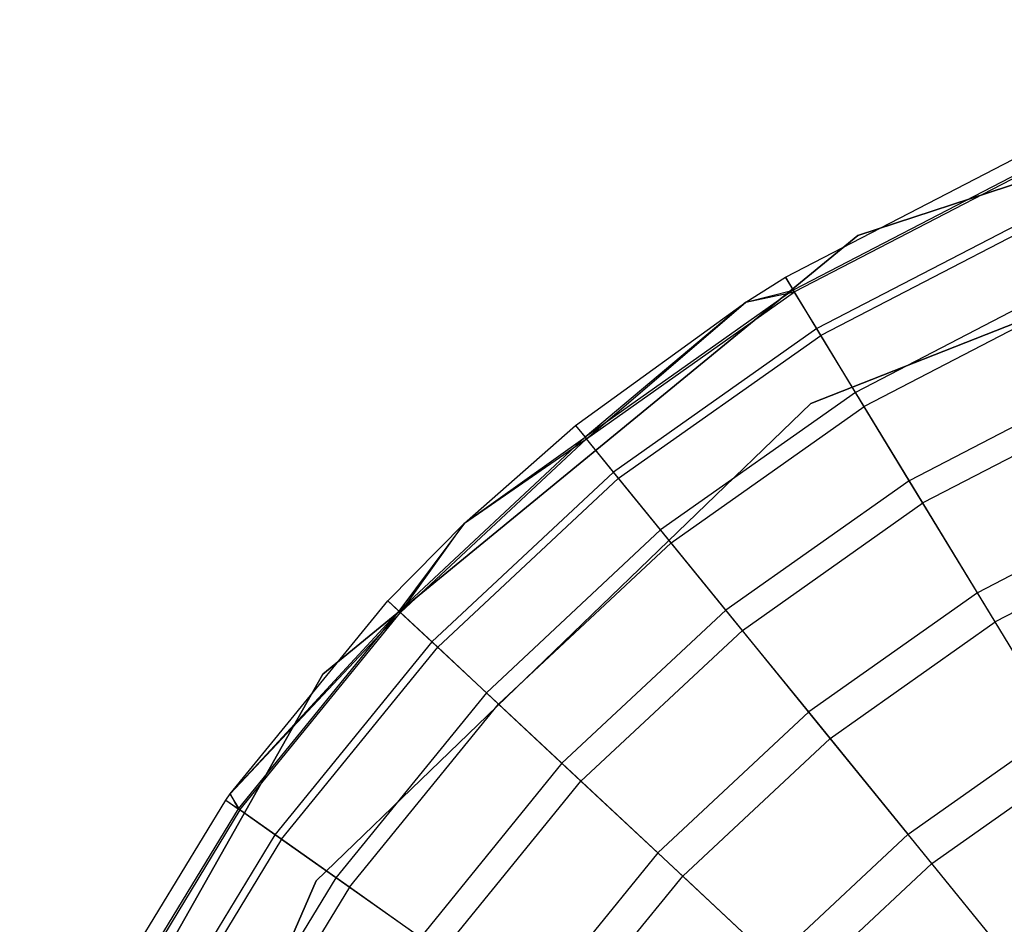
# Model space of a CAD drawing. Extents: x -38.3 to -0.1, y -39.1 to 0.
# Tile 249 of 256: x -10.833 to -10.575, y -11.191 to -10.954. Entities that reach past the tile are written whole.
import ezdxf

# ---------------------------------------------------------------- set-up
doc = ezdxf.new("R2010")
doc.units = 0
doc.header["$MEASUREMENT"] = 0
doc.layers.get('0').update_dxf_attribs({"color": 13, "linetype": 'CONTINUOUS'})

# ---------------------------------------------------------------- blocks, each defined once
blk = doc.blocks.new('ORTO_XII_A_STL')
at = {"color": 0}
for p, q in [((27.97568, 28.46104, 14.66398), (28.1475, 28.51747, 14.66398)), ((28.1475, 28.51747, 4.03405), (27.97568, 28.46104, 4.03405)), ((27.97568, 28.46104, 14.66398), (28.1475, 28.51747, 14.66398)), ((28.1475, 28.51747, 4.03405), (27.97568, 28.46104, 4.03405)), ((27.9634, 28.41712, 14.66398), (28.13064, 28.48295, 14.66398)), ((28.13064, 28.48295, 4.03405), (27.9634, 28.41712, 4.03405)), ((28.13064, 28.48295, 4.03405), (27.9634, 28.41712, 4.03405)), ((28.13064, 28.48295, 4.2309), (27.9634, 28.41712, 4.2309)), ((28.13064, 28.48295, 4.2309), (27.9634, 28.41712, 4.2309)), ((27.9634, 28.41712, 14.66398), (28.13064, 28.48295, 14.66398)), ((27.9634, 28.41712, 14.58524), (28.13064, 28.48295, 14.58524)), ((27.9634, 28.41712, 14.58524), (28.13064, 28.48295, 14.58524)), ((27.9568, 28.45013, 15.11261), (28.01644, 28.48104, 15.11261)), ((27.9568, 28.45013, 16.69154), (28.01644, 28.48104, 16.69154)), ((27.9568, 28.45013, 15.11261), (28.01644, 28.48104, 15.11261)), ((27.9568, 28.45013, 16.69154), (28.01644, 28.48104, 16.69154)), ((28.01801, 28.47742, 15.03336), (27.95885, 28.44677, 15.03336)), ((28.01801, 28.47742, 15.03336), (27.95885, 28.44677, 15.03336)), ((28.01823, 28.47692, 16.74281), (27.95914, 28.4463, 16.74281)), ((28.01823, 28.47692, 16.74281), (27.95914, 28.4463, 16.74281)), ((28.0227, 28.46662, 14.95488), (27.96497, 28.4367, 14.95488)), ((28.0227, 28.46662, 14.95488), (27.96497, 28.4367, 14.95488)), ((28.02354, 28.4647, 16.79252), (27.96606, 28.43492, 16.79252)), ((28.02354, 28.4647, 16.79252), (27.96606, 28.43492, 16.79252)), ((27.83583, 28.34636, 14.66398), (27.97568, 28.46104, 14.66398)), ((27.97568, 28.46104, 4.03405), (27.83583, 28.34636, 4.03405)), ((27.83583, 28.34636, 14.66398), (27.97568, 28.46104, 14.66398)), ((27.97568, 28.46104, 4.03405), (27.83583, 28.34636, 4.03405)), ((27.97568, 28.46104, 14.66398), (27.97568, 28.46104, 4.03405)), ((27.97568, 28.46104, 14.66398), (27.97568, 28.46104, 4.03405)), ((27.94644, 28.44365, 15.11261), (27.9568, 28.45013, 15.11261)), ((27.94644, 28.44365, 16.69154), (27.9568, 28.45013, 16.69154)), ((27.94644, 28.44365, 15.11261), (27.9568, 28.45013, 15.11261)), ((27.94644, 28.44365, 16.69154), (27.9568, 28.45013, 16.69154)), ((27.9568, 28.45013, 15.11261), (27.95885, 28.44677, 15.03336)), ((27.9568, 28.45013, 15.11261), (27.95885, 28.44677, 15.03336)), ((27.9568, 28.45013, 16.69154), (27.9568, 28.45013, 15.11261)), ((27.9568, 28.45013, 16.69154), (27.9568, 28.45013, 15.11261)), ((27.95914, 28.4463, 16.74281), (27.9568, 28.45013, 16.69154)), ((27.95914, 28.4463, 16.74281), (27.9568, 28.45013, 16.69154)), ((28.03047, 28.44873, 14.87795), (27.97511, 28.42004, 14.87795)), ((28.03047, 28.44873, 14.87795), (27.97511, 28.42004, 14.87795)), ((27.95885, 28.44677, 15.03336), (27.90442, 28.40834, 15.03336)), ((27.95885, 28.44677, 15.03336), (27.90442, 28.40834, 15.03336)), ((27.90476, 28.40792, 16.74281), (27.95914, 28.4463, 16.74281)), ((27.90476, 28.40792, 16.74281), (27.95914, 28.4463, 16.74281)), ((27.94644, 28.44365, 15.11261), (27.95885, 28.44677, 15.03336)), ((27.94644, 28.44365, 15.11261), (27.95885, 28.44677, 15.03336)), ((27.94644, 28.44365, 16.69154), (27.95914, 28.4463, 16.74281)), ((27.94644, 28.44365, 16.69154), (27.95914, 28.4463, 16.74281)), ((27.96497, 28.4367, 14.95488), (27.95885, 28.44677, 15.03336)), ((27.96497, 28.4367, 14.95488), (27.95885, 28.44677, 15.03336)), ((27.96606, 28.43492, 16.79252), (27.95914, 28.4463, 16.74281)), ((27.96606, 28.43492, 16.79252), (27.95914, 28.4463, 16.74281)), ((27.90193, 28.4114, 15.11261), (27.94644, 28.44365, 15.11261)), ((27.90193, 28.4114, 16.69154), (27.94644, 28.44365, 16.69154)), ((27.90193, 28.4114, 15.11261), (27.94644, 28.44365, 15.11261)), ((27.90193, 28.4114, 16.69154), (27.94644, 28.44365, 16.69154)), ((27.94644, 28.44365, 15.11261), (27.90442, 28.40834, 15.03336)), ((27.94644, 28.44365, 15.11261), (27.90442, 28.40834, 15.03336)), ((27.90476, 28.40792, 16.74281), (27.94644, 28.44365, 16.69154)), ((27.90476, 28.40792, 16.74281), (27.94644, 28.44365, 16.69154)), ((27.94644, 28.44365, 16.69154), (27.94644, 28.44365, 15.11261)), ((27.94644, 28.44365, 16.69154), (27.94644, 28.44365, 15.11261)), ((28.0322, 28.44475, 16.83917), (27.97736, 28.41633, 16.83917)), ((28.0322, 28.44475, 16.83917), (27.97736, 28.41633, 16.83917)), ((27.96497, 28.4367, 14.95488), (27.91185, 28.39921, 14.95488)), ((27.96497, 28.4367, 14.95488), (27.91185, 28.39921, 14.95488)), ((27.97511, 28.42004, 14.87795), (27.96497, 28.4367, 14.95488)), ((27.97511, 28.42004, 14.87795), (27.96497, 28.4367, 14.95488)), ((27.91317, 28.39759, 16.79252), (27.96606, 28.43492, 16.79252)), ((27.91317, 28.39759, 16.79252), (27.96606, 28.43492, 16.79252)), ((27.97736, 28.41633, 16.83917), (27.96606, 28.43492, 16.79252)), ((27.97736, 28.41633, 16.83917), (27.96606, 28.43492, 16.79252)), ((28.04125, 28.42393, 14.80334), (27.98915, 28.39694, 14.80334)), ((28.04125, 28.42393, 14.80334), (27.98915, 28.39694, 14.80334)), ((27.97511, 28.42004, 14.87795), (27.92416, 28.38408, 14.87795)), ((27.97511, 28.42004, 14.87795), (27.92416, 28.38408, 14.87795)), ((27.98915, 28.39694, 14.80334), (27.97511, 28.42004, 14.87795)), ((27.98915, 28.39694, 14.80334), (27.97511, 28.42004, 14.87795)), ((28.04396, 28.41767, 16.88133), (27.9927, 28.39111, 16.88133)), ((28.04396, 28.41767, 16.88133), (27.9927, 28.39111, 16.88133)), ((27.83409, 28.2923, 14.66398), (27.9634, 28.41712, 14.66398)), ((27.9634, 28.41712, 4.03405), (27.83409, 28.2923, 4.03405)), ((27.9634, 28.41712, 4.03405), (27.83409, 28.2923, 4.03405)), ((27.9634, 28.41712, 4.2309), (27.83409, 28.2923, 4.2309)), ((27.9634, 28.41712, 4.2309), (27.83409, 28.2923, 4.2309)), ((27.83409, 28.2923, 14.66398), (27.9634, 28.41712, 14.66398)), ((27.83409, 28.2923, 14.58524), (27.9634, 28.41712, 14.58524)), ((27.83409, 28.2923, 14.58524), (27.9634, 28.41712, 14.58524)), ((27.9269, 28.38071, 16.83917), (27.97736, 28.41633, 16.83917)), ((27.9269, 28.38071, 16.83917), (27.97736, 28.41633, 16.83917)), ((27.9634, 28.41712, 4.03405), (27.9634, 28.41712, 4.2309)), ((27.9634, 28.41712, 4.03405), (27.9634, 28.41712, 4.2309)), ((27.9634, 28.41712, 14.66398), (27.9634, 28.41712, 14.58524)), ((27.9634, 28.41712, 14.66398), (27.9634, 28.41712, 14.58524)), ((27.9927, 28.39111, 16.88133), (27.97736, 28.41633, 16.83917)), ((27.9927, 28.39111, 16.88133), (27.97736, 28.41633, 16.83917)), ((27.8729, 28.38582, 15.11261), (27.90193, 28.4114, 15.11261)), ((27.8729, 28.38582, 16.69154), (27.90193, 28.4114, 16.69154)), ((27.8729, 28.38582, 15.11261), (27.90193, 28.4114, 15.11261)), ((27.8729, 28.38582, 16.69154), (27.90193, 28.4114, 16.69154)), ((27.90193, 28.4114, 15.11261), (27.90442, 28.40834, 15.03336)), ((27.90193, 28.4114, 15.11261), (27.90442, 28.40834, 15.03336)), ((27.90193, 28.4114, 16.69154), (27.90193, 28.4114, 15.11261)), ((27.90193, 28.4114, 16.69154), (27.90193, 28.4114, 15.11261)), ((27.90193, 28.4114, 16.69154), (27.90476, 28.40792, 16.74281)), ((27.90193, 28.4114, 16.69154), (27.90476, 28.40792, 16.74281)), ((27.90442, 28.40834, 15.03336), (27.85572, 28.36287, 15.03336)), ((27.90442, 28.40834, 15.03336), (27.85572, 28.36287, 15.03336)), ((27.85612, 28.36249, 16.74281), (27.90476, 28.40792, 16.74281)), ((27.85612, 28.36249, 16.74281), (27.90476, 28.40792, 16.74281)), ((27.8729, 28.38582, 15.11261), (27.90442, 28.40834, 15.03336)), ((27.8729, 28.38582, 15.11261), (27.90442, 28.40834, 15.03336)), ((27.8729, 28.38582, 16.69154), (27.90476, 28.40792, 16.74281)), ((27.8729, 28.38582, 16.69154), (27.90476, 28.40792, 16.74281)), ((27.91185, 28.39921, 14.95488), (27.90442, 28.40834, 15.03336)), ((27.91185, 28.39921, 14.95488), (27.90442, 28.40834, 15.03336)), ((27.91317, 28.39759, 16.79252), (27.90476, 28.40792, 16.74281)), ((27.91317, 28.39759, 16.79252), (27.90476, 28.40792, 16.74281)), ((27.91185, 28.39921, 14.95488), (27.86433, 28.35482, 14.95488)), ((27.91185, 28.39921, 14.95488), (27.86433, 28.35482, 14.95488)), ((27.86586, 28.3534, 16.79252), (27.91317, 28.39759, 16.79252)), ((27.86586, 28.3534, 16.79252), (27.91317, 28.39759, 16.79252)), ((27.92416, 28.38408, 14.87795), (27.91185, 28.39921, 14.95488)), ((27.92416, 28.38408, 14.87795), (27.91185, 28.39921, 14.95488)), ((27.9269, 28.38071, 16.83917), (27.91317, 28.39759, 16.79252)), ((27.9269, 28.38071, 16.83917), (27.91317, 28.39759, 16.79252)), ((27.98915, 28.39694, 14.80334), (27.94122, 28.3631, 14.80334)), ((27.98915, 28.39694, 14.80334), (27.94122, 28.3631, 14.80334)), ((28.00698, 28.36763, 14.73178), (27.98915, 28.39694, 14.80334)), ((28.00698, 28.36763, 14.73178), (27.98915, 28.39694, 14.80334)), ((28.05491, 28.39247, 14.73178), (28.00698, 28.36763, 14.73178)), ((28.05491, 28.39247, 14.73178), (28.00698, 28.36763, 14.73178)), ((27.94553, 28.35781, 16.88133), (27.9927, 28.39111, 16.88133)), ((27.94553, 28.35781, 16.88133), (27.9927, 28.39111, 16.88133)), ((28.01161, 28.36001, 16.91773), (27.9927, 28.39111, 16.88133)), ((28.01161, 28.36001, 16.91773), (27.9927, 28.39111, 16.88133)), ((27.85284, 28.36556, 15.11261), (27.8729, 28.38582, 15.11261)), ((27.85284, 28.36556, 16.69154), (27.8729, 28.38582, 16.69154)), ((27.85284, 28.36556, 15.11261), (27.8729, 28.38582, 15.11261)), ((27.85284, 28.36556, 16.69154), (27.8729, 28.38582, 16.69154)), ((27.8729, 28.38582, 15.11261), (27.85572, 28.36287, 15.03336)), ((27.8729, 28.38582, 15.11261), (27.85572, 28.36287, 15.03336)), ((27.85612, 28.36249, 16.74281), (27.8729, 28.38582, 16.69154)), ((27.85612, 28.36249, 16.74281), (27.8729, 28.38582, 16.69154)), ((27.8729, 28.38582, 16.69154), (27.8729, 28.38582, 15.11261)), ((27.8729, 28.38582, 16.69154), (27.8729, 28.38582, 15.11261)), ((28.05846, 28.38429, 16.91773), (28.01161, 28.36001, 16.91773)), ((28.05846, 28.38429, 16.91773), (28.01161, 28.36001, 16.91773)), ((27.92416, 28.38408, 14.87795), (27.87858, 28.34151, 14.87795)), ((27.92416, 28.38408, 14.87795), (27.87858, 28.34151, 14.87795)), ((27.94122, 28.3631, 14.80334), (27.92416, 28.38408, 14.87795)), ((27.94122, 28.3631, 14.80334), (27.92416, 28.38408, 14.87795)), ((27.88175, 28.33855, 16.83917), (27.9269, 28.38071, 16.83917)), ((27.88175, 28.33855, 16.83917), (27.9269, 28.38071, 16.83917)), ((27.94553, 28.35781, 16.88133), (27.9269, 28.38071, 16.83917)), ((27.94553, 28.35781, 16.88133), (27.9269, 28.38071, 16.83917)), ((28.00698, 28.36763, 14.73178), (27.96287, 28.33649, 14.73178)), ((28.00698, 28.36763, 14.73178), (27.96287, 28.33649, 14.73178)), ((28.0284, 28.3324, 14.66398), (28.00698, 28.36763, 14.73178)), ((28.0284, 28.3324, 14.66398), (28.00698, 28.36763, 14.73178)), ((27.81163, 28.31511, 15.11261), (27.85284, 28.36556, 15.11261)), ((27.81163, 28.31511, 16.69154), (27.85284, 28.36556, 16.69154)), ((27.81163, 28.31511, 15.11261), (27.85284, 28.36556, 15.11261)), ((27.81163, 28.31511, 16.69154), (27.85284, 28.36556, 16.69154)), ((27.85284, 28.36556, 15.11261), (27.85572, 28.36287, 15.03336)), ((27.85284, 28.36556, 15.11261), (27.85572, 28.36287, 15.03336)), ((27.85284, 28.36556, 16.69154), (27.85284, 28.36556, 15.11261)), ((27.85284, 28.36556, 16.69154), (27.85284, 28.36556, 15.11261)), ((27.85284, 28.36556, 16.69154), (27.85612, 28.36249, 16.74281)), ((27.85284, 28.36556, 16.69154), (27.85612, 28.36249, 16.74281)), ((27.81163, 28.31511, 15.11261), (27.85572, 28.36287, 15.03336)), ((27.81163, 28.31511, 15.11261), (27.85572, 28.36287, 15.03336)), ((27.81163, 28.31511, 16.69154), (27.85612, 28.36249, 16.74281)), ((27.81163, 28.31511, 16.69154), (27.85612, 28.36249, 16.74281)), ((27.85572, 28.36287, 15.03336), (27.81367, 28.31118, 15.03336)), ((27.85572, 28.36287, 15.03336), (27.81367, 28.31118, 15.03336)), ((27.81412, 28.31086, 16.74281), (27.85612, 28.36249, 16.74281)), ((27.81412, 28.31086, 16.74281), (27.85612, 28.36249, 16.74281)), ((27.86433, 28.35482, 14.95488), (27.85572, 28.36287, 15.03336)), ((27.86433, 28.35482, 14.95488), (27.85572, 28.36287, 15.03336)), ((27.86586, 28.3534, 16.79252), (27.85612, 28.36249, 16.74281)), ((27.86586, 28.3534, 16.79252), (27.85612, 28.36249, 16.74281)), ((27.94122, 28.3631, 14.80334), (27.89835, 28.32306, 14.80334)), ((27.94122, 28.3631, 14.80334), (27.89835, 28.32306, 14.80334)), ((27.96287, 28.33649, 14.73178), (27.94122, 28.3631, 14.80334)), ((27.96287, 28.33649, 14.73178), (27.94122, 28.3631, 14.80334)), ((27.9685, 28.32958, 16.91773), (28.01161, 28.36001, 16.91773)), ((27.9685, 28.32958, 16.91773), (28.01161, 28.36001, 16.91773)), ((28.03351, 28.32399, 16.94725), (28.01161, 28.36001, 16.91773)), ((28.03351, 28.32399, 16.94725), (28.01161, 28.36001, 16.91773)), ((27.90333, 28.3184, 16.88133), (27.94553, 28.35781, 16.88133)), ((27.90333, 28.3184, 16.88133), (27.94553, 28.35781, 16.88133)), ((27.9685, 28.32958, 16.91773), (27.94553, 28.35781, 16.88133)), ((27.9685, 28.32958, 16.91773), (27.94553, 28.35781, 16.88133)), ((27.86433, 28.35482, 14.95488), (27.82329, 28.30439, 14.95488)), ((27.86433, 28.35482, 14.95488), (27.82329, 28.30439, 14.95488)), ((27.825, 28.30318, 16.79252), (27.86586, 28.3534, 16.79252)), ((27.825, 28.30318, 16.79252), (27.86586, 28.3534, 16.79252)), ((27.87858, 28.34151, 14.87795), (27.86433, 28.35482, 14.95488)), ((27.87858, 28.34151, 14.87795), (27.86433, 28.35482, 14.95488)), ((27.88175, 28.33855, 16.83917), (27.86586, 28.3534, 16.79252)), ((27.88175, 28.33855, 16.83917), (27.86586, 28.3534, 16.79252)), ((27.74686, 28.1889, 14.66398), (27.83583, 28.34636, 14.66398)), ((27.83583, 28.34636, 4.03405), (27.74686, 28.1889, 4.03405)), ((27.74686, 28.1889, 14.66398), (27.83583, 28.34636, 14.66398)), ((27.83583, 28.34636, 4.03405), (27.74686, 28.1889, 4.03405)), ((27.83583, 28.34636, 14.66398), (27.83583, 28.34636, 4.03405)), ((27.83583, 28.34636, 14.66398), (27.83583, 28.34636, 4.03405)), ((27.87858, 28.34151, 14.87795), (27.83923, 28.29314, 14.87795)), ((27.87858, 28.34151, 14.87795), (27.83923, 28.29314, 14.87795)), ((27.89835, 28.32306, 14.80334), (27.87858, 28.34151, 14.87795)), ((27.89835, 28.32306, 14.80334), (27.87858, 28.34151, 14.87795)), ((27.84277, 28.29064, 16.83917), (27.88175, 28.33855, 16.83917)), ((27.84277, 28.29064, 16.83917), (27.88175, 28.33855, 16.83917)), ((27.90333, 28.3184, 16.88133), (27.88175, 28.33855, 16.83917)), ((27.90333, 28.3184, 16.88133), (27.88175, 28.33855, 16.83917)), ((27.96287, 28.33649, 14.73178), (27.92341, 28.29964, 14.73178)), ((27.96287, 28.33649, 14.73178), (27.92341, 28.29964, 14.73178)), ((27.98889, 28.30451, 14.66398), (27.96287, 28.33649, 14.73178)), ((27.98889, 28.30451, 14.66398), (27.96287, 28.33649, 14.73178)), ((27.98889, 28.30451, 14.66398), (28.0284, 28.3324, 14.66398)), ((27.98889, 28.30451, 14.66398), (28.0284, 28.3324, 14.66398)), ((27.92993, 28.29356, 16.91773), (27.9685, 28.32958, 16.91773)), ((27.92993, 28.29356, 16.91773), (27.9685, 28.32958, 16.91773)), ((27.9951, 28.29688, 16.94725), (27.9685, 28.32958, 16.91773)), ((27.9951, 28.29688, 16.94725), (27.9685, 28.32958, 16.91773)), ((27.89835, 28.32306, 14.80334), (27.86132, 28.27755, 14.80334)), ((27.89835, 28.32306, 14.80334), (27.86132, 28.27755, 14.80334)), ((27.92341, 28.29964, 14.73178), (27.89835, 28.32306, 14.80334)), ((27.92341, 28.29964, 14.73178), (27.89835, 28.32306, 14.80334)), ((27.9951, 28.29688, 16.94725), (28.03351, 28.32399, 16.94725)), ((27.9951, 28.29688, 16.94725), (28.03351, 28.32399, 16.94725)), ((27.86689, 28.27361, 16.88133), (27.90333, 28.3184, 16.88133)), ((27.86689, 28.27361, 16.88133), (27.90333, 28.3184, 16.88133)), ((27.92993, 28.29356, 16.91773), (27.90333, 28.3184, 16.88133)), ((27.92993, 28.29356, 16.91773), (27.90333, 28.3184, 16.88133)), ((27.81045, 28.31345, 15.11261), (27.81163, 28.31511, 15.11261)), ((27.81045, 28.31345, 16.69154), (27.81163, 28.31511, 16.69154)), ((27.81045, 28.31345, 15.11261), (27.81163, 28.31511, 15.11261)), ((27.81045, 28.31345, 16.69154), (27.81163, 28.31511, 16.69154)), ((27.81163, 28.31511, 15.11261), (27.81367, 28.31118, 15.03336)), ((27.81163, 28.31511, 15.11261), (27.81367, 28.31118, 15.03336)), ((27.81163, 28.31511, 16.69154), (27.81163, 28.31511, 15.11261)), ((27.81163, 28.31511, 16.69154), (27.81163, 28.31511, 15.11261)), ((27.81412, 28.31086, 16.74281), (27.81163, 28.31511, 16.69154)), ((27.81412, 28.31086, 16.74281), (27.81163, 28.31511, 16.69154)), ((27.77555, 28.25606, 15.11261), (27.81045, 28.31345, 15.11261)), ((27.77555, 28.25606, 16.69154), (27.81045, 28.31345, 16.69154)), ((27.77555, 28.25606, 15.11261), (27.81045, 28.31345, 15.11261)), ((27.77555, 28.25606, 16.69154), (27.81045, 28.31345, 16.69154)), ((27.81045, 28.31345, 15.11261), (27.81367, 28.31118, 15.03336)), ((27.81045, 28.31345, 15.11261), (27.81367, 28.31118, 15.03336)), ((27.81045, 28.31345, 16.69154), (27.81045, 28.31345, 15.11261)), ((27.81045, 28.31345, 16.69154), (27.81045, 28.31345, 15.11261)), ((27.81045, 28.31345, 16.69154), (27.81412, 28.31086, 16.74281)), ((27.81045, 28.31345, 16.69154), (27.81412, 28.31086, 16.74281)), ((27.81367, 28.31118, 15.03336), (27.77905, 28.25425, 15.03336)), ((27.81367, 28.31118, 15.03336), (27.77905, 28.25425, 15.03336)), ((27.81412, 28.31086, 16.74281), (27.77954, 28.254, 16.74281)), ((27.81412, 28.31086, 16.74281), (27.77954, 28.254, 16.74281)), ((27.82329, 28.30439, 14.95488), (27.81367, 28.31118, 15.03336)), ((27.82329, 28.30439, 14.95488), (27.81367, 28.31118, 15.03336)), ((27.825, 28.30318, 16.79252), (27.81412, 28.31086, 16.74281)), ((27.825, 28.30318, 16.79252), (27.81412, 28.31086, 16.74281)), ((27.82329, 28.30439, 14.95488), (27.78951, 28.24883, 14.95488)), ((27.82329, 28.30439, 14.95488), (27.78951, 28.24883, 14.95488)), ((27.83923, 28.29314, 14.87795), (27.82329, 28.30439, 14.95488)), ((27.83923, 28.29314, 14.87795), (27.82329, 28.30439, 14.95488)), ((27.95355, 28.2715, 14.66398), (27.98889, 28.30451, 14.66398)), ((27.95355, 28.2715, 14.66398), (27.98889, 28.30451, 14.66398)), ((27.825, 28.30318, 16.79252), (27.79136, 28.24787, 16.79252)), ((27.825, 28.30318, 16.79252), (27.79136, 28.24787, 16.79252)), ((27.84277, 28.29064, 16.83917), (27.825, 28.30318, 16.79252)), ((27.84277, 28.29064, 16.83917), (27.825, 28.30318, 16.79252)), ((27.92341, 28.29964, 14.73178), (27.88934, 28.25776, 14.73178)), ((27.92341, 28.29964, 14.73178), (27.88934, 28.25776, 14.73178)), ((27.95355, 28.2715, 14.66398), (27.92341, 28.29964, 14.73178)), ((27.95355, 28.2715, 14.66398), (27.92341, 28.29964, 14.73178)), ((27.96074, 28.26478, 16.94725), (27.9951, 28.29688, 16.94725)), ((27.96074, 28.26478, 16.94725), (27.9951, 28.29688, 16.94725)), ((28.02454, 28.26069, 16.969), (27.9951, 28.29688, 16.94725)), ((28.02454, 28.26069, 16.969), (27.9951, 28.29688, 16.94725)), ((27.76238, 28.12749, 14.66398), (27.83409, 28.2923, 14.66398)), ((27.83409, 28.2923, 4.03405), (27.76238, 28.12749, 4.03405)), ((27.83409, 28.2923, 4.03405), (27.76238, 28.12749, 4.03405)), ((27.83409, 28.2923, 4.2309), (27.76238, 28.12749, 4.2309)), ((27.83409, 28.2923, 4.2309), (27.76238, 28.12749, 4.2309)), ((27.76238, 28.12749, 14.66398), (27.83409, 28.2923, 14.66398)), ((27.76238, 28.12749, 14.58524), (27.83409, 28.2923, 14.58524)), ((27.76238, 28.12749, 14.58524), (27.83409, 28.2923, 14.58524)), ((27.83923, 28.29314, 14.87795), (27.80683, 28.23986, 14.87795)), ((27.83923, 28.29314, 14.87795), (27.80683, 28.23986, 14.87795)), ((27.83409, 28.2923, 4.03405), (27.83409, 28.2923, 4.2309)), ((27.83409, 28.2923, 4.03405), (27.83409, 28.2923, 4.2309)), ((27.83409, 28.2923, 14.66398), (27.83409, 28.2923, 14.58524)), ((27.83409, 28.2923, 14.66398), (27.83409, 28.2923, 14.58524)), ((27.86132, 28.27755, 14.80334), (27.83923, 28.29314, 14.87795)), ((27.86132, 28.27755, 14.80334), (27.83923, 28.29314, 14.87795)), ((27.89662, 28.25263, 16.91773), (27.92993, 28.29356, 16.91773)), ((27.89662, 28.25263, 16.91773), (27.92993, 28.29356, 16.91773)), ((27.96074, 28.26478, 16.94725), (27.92993, 28.29356, 16.91773)), ((27.96074, 28.26478, 16.94725), (27.92993, 28.29356, 16.91773)), ((27.84277, 28.29064, 16.83917), (27.81068, 28.23786, 16.83917)), ((27.84277, 28.29064, 16.83917), (27.81068, 28.23786, 16.83917)), ((27.86689, 28.27361, 16.88133), (27.84277, 28.29064, 16.83917)), ((27.86689, 28.27361, 16.88133), (27.84277, 28.29064, 16.83917))]:
    blk.add_line(p, q, dxfattribs=at)

msp = doc.modelspace()

# ---------------------------------------------------------------- block references
at = {"color": 0}
msp.add_blockref('ORTO_XII_A_STL', (-38.58948, -39.47195, -0.67185), dxfattribs=at)

doc.saveas('drawing.dxf')
